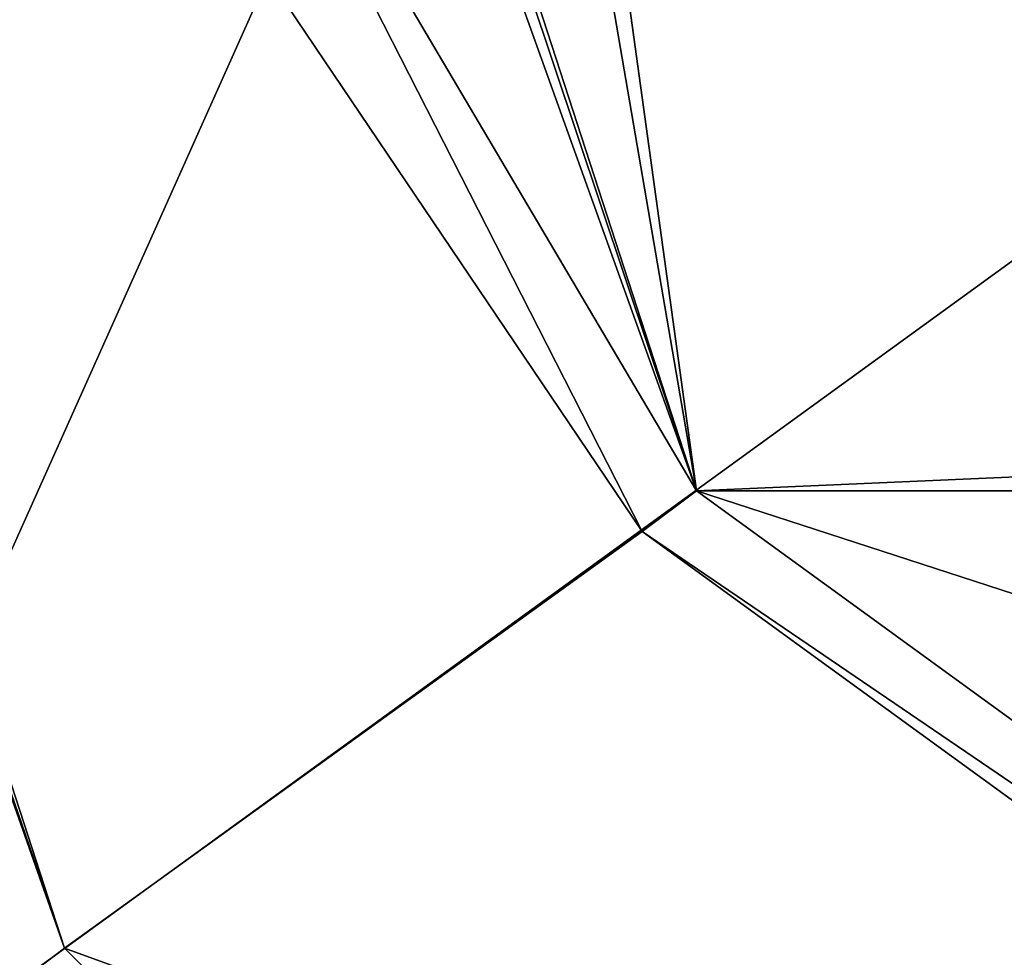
# Model space of a CAD drawing. Header units: millimetres. Extents: x -27.5 to 27.5, y -27.1 to 27.1.
# Tile 3 of 256: x -20.2 to -14.4, y -14.5 to -9. Entities that reach past the tile are written whole.
import ezdxf

# ---------------------------------------------------------------- set-up
doc = ezdxf.new("R2010")
doc.units = ezdxf.units.MM
doc.header["$LTSCALE"] = 101.851852
for name, color, linetype in [('69', 7, 'CONTINUOUS'), ('71', 7, 'CONTINUOUS'), ('74', 7, 'CONTINUOUS'), ('76', 7, 'CONTINUOUS'), ('82', 7, 'CONTINUOUS'), ('84', 7, 'CONTINUOUS')]:
    doc.layers.add(name, color=color, linetype=linetype)

msp = doc.modelspace()

# ---------------------------------------------------------------- linework, layer by layer
at = {"layer": '69', "linetype": 'CONTINUOUS'}
for points in [[(-19.9062, -14.4534, -40), (-24.6, 0, -40), (-16.5002, -11.996, -40), (-19.9062, -14.4534, -40)], [(-16.5002, -11.996, -40), (-24.6, 0, -40), (-19.4004, -6.3075, -40), (-16.5002, -11.996, -40)], [(-6.3014, -19.4023, -40), (-19.9062, -14.4534, -40), (-16.5002, -11.996, -40), (-6.3014, -19.4023, -40)], [(-14.4632, -19.8991, -40), (-19.9062, -14.4534, -40), (-6.3014, -19.4023, -40), (-14.4632, -19.8991, -40)]]:
    msp.add_3dface(points, dxfattribs=at)
at = {"layer": '71', "linetype": 'CONTINUOUS'}
for points in [[(-16.1802, -11.7558, -42), (-20, 0, -42), (-17.3085, -5.1875, -42), (-16.1802, -11.7558, -42)], [(-17.0532, -5.4375, -42), (-16.1802, -11.7558, -42), (-17.3085, -5.1875, -42), (-17.0532, -5.4375, -42)], [(0, -11.0499, -42), (-16.1802, -11.7558, -42), (-17.0532, -5.4375, -42), (0, -11.0499, -42)], [(-7.8137, -7.8133, -42), (0, -11.0499, -42), (-17.0532, -5.4375, -42), (-7.8137, -7.8133, -42)], [(16.1802, -11.7558, -42), (-16.1802, -11.7558, -42), (0, -11.0499, -42), (16.1802, -11.7558, -42)], [(-6.1803, -19.0211, -42), (-16.1802, -11.7558, -42), (6.1803, -19.0211, -42), (-6.1803, -19.0211, -42)], [(6.1803, -19.0211, -42), (-16.1802, -11.7558, -42), (16.1802, -11.7558, -42), (6.1803, -19.0211, -42)]]:
    msp.add_3dface(points, dxfattribs=at)
at = {"layer": '74', "linetype": 'CONTINUOUS'}
for points in [[(-20, 0, -40.4), (-20, 0, -42), (-16.1802, -11.7558, -42), (-20, 0, -40.4)], [(-20, 0, -40.4), (-16.1802, -11.7558, -42), (-16.1804, -11.7557, -40.4), (-20, 0, -40.4)], [(-16.1802, -11.7558, -42), (-6.1803, -19.0211, -42), (-16.1804, -11.7557, -40.4), (-16.1802, -11.7558, -42)], [(-16.1804, -11.7557, -40.4), (-6.1803, -19.0211, -42), (-6.1803, -19.0211, -40.4), (-16.1804, -11.7557, -40.4)]]:
    msp.add_3dface(points, dxfattribs=at)
at = {"layer": '76', "linetype": 'CONTINUOUS'}
for points in [[(-14.8, 0, -37), (-27.1, 0, -37), (-21.9291, -15.9224, -37), (-14.8, 0, -37)], [(-11.9735, -8.6991, -37), (-14.8, 0, -37), (-21.9291, -15.9224, -37), (-11.9735, -8.6991, -37)], [(-4.5732, -14.0757, -37), (-11.9735, -8.6991, -37), (-21.9291, -15.9224, -37), (-4.5732, -14.0757, -37)], [(4.5732, -14.0757, -37), (-4.5732, -14.0757, -37), (-21.9291, -15.9224, -37), (4.5732, -14.0757, -37)], [(21.9291, -15.9224, -37), (4.5732, -14.0757, -37), (-21.9291, -15.9224, -37), (21.9291, -15.9224, -37)]]:
    msp.add_3dface(points, dxfattribs=at)
at = {"layer": '82', "linetype": 'CONTINUOUS'}
for points in [[(-25, 0, -40.4), (-19.9062, -14.4534, -40), (-20.2254, -14.6946, -40.4), (-25, 0, -40.4)], [(-19.9062, -14.4534, -40), (-25, 0, -40.4), (-24.8828, 0, -40.1172), (-19.9062, -14.4534, -40)], [(-24.6, 0, -40), (-19.9062, -14.4534, -40), (-24.8828, 0, -40.1172), (-24.6, 0, -40)], [(-19.9062, -14.4534, -40), (-14.4632, -19.8991, -40), (-20.2254, -14.6946, -40.4), (-19.9062, -14.4534, -40)]]:
    msp.add_3dface(points, dxfattribs=at)
at = {"layer": '84', "linetype": 'CONTINUOUS'}
for points in [[(-19.4004, -6.3075, -40), (-20.4, 0, -40), (-16.1804, -11.7557, -40.4), (-19.4004, -6.3075, -40)], [(-16.1804, -11.7557, -40.4), (-20.4, 0, -40), (-20.1172, 0, -40.1172), (-16.1804, -11.7557, -40.4)], [(-20, 0, -40.4), (-16.1804, -11.7557, -40.4), (-20.1172, 0, -40.1172), (-20, 0, -40.4)], [(-16.5002, -11.996, -40), (-19.4004, -6.3075, -40), (-16.1804, -11.7557, -40.4), (-16.5002, -11.996, -40)], [(-16.5002, -11.996, -40), (-16.1804, -11.7557, -40.4), (-6.1803, -19.0211, -40.4), (-16.5002, -11.996, -40)], [(-6.3014, -19.4023, -40), (-16.5002, -11.996, -40), (-6.1803, -19.0211, -40.4), (-6.3014, -19.4023, -40)]]:
    msp.add_3dface(points, dxfattribs=at)

doc.saveas('drawing.dxf')
